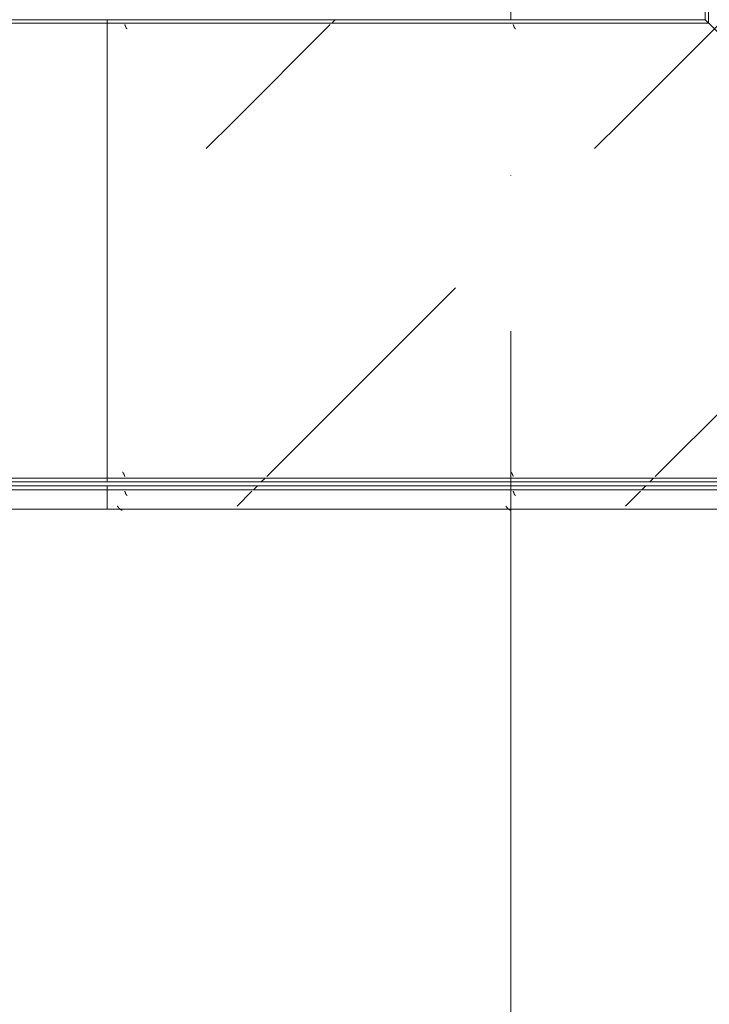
# Model space of a CAD drawing. Header units: millimetres. Extents: x -5460 to 47962, y 30005 to 103451.
# Tile 143 of 192: x 36345 to 37233, y 40739 to 42006. Entities that reach past the tile are written whole.
import ezdxf
from ezdxf import colors
from ezdxf.entities.mleader import LeaderData, LeaderLine
from ezdxf.math import Vec2, Vec3

# ---------------------------------------------------------------- set-up
doc = ezdxf.new("R2010")
doc.units = ezdxf.units.MM
doc.linetypes.add('4_ Штрихпунктир_ 10 х 2 мм', pattern=[1400, 1000, -200, 0, -200])
for name, color, linetype, lineweight in [('M-EQPM-____-OTLN', 7, 'Continuous', 9), ('S-GRID-____-OTLN', 7, 'Continuous', 9), ('ДЕВИ', 7, 'Continuous', 0)]:
    doc.layers.add(name, color=color, linetype=linetype, lineweight=lineweight)
doc.styles.add('ДЕВИ', font='CS_Gost2304.shx', dxfattribs={"width": 0.8})
pattern_1 = [(45, (34880, 40625), (0, 1000), [50, -1364.214]), (45, (34880, 40125), (0, 1000), [50, -1364.214]), (45, (35380, 40125), (0, 1000), [50, -1364.214]), (45, (35594.64, 40839.64), (0, 1000), [403.55, -1010.664]), (45, (35594.64, 40339.64), (0, 1000), [403.55, -1010.664]), (45, (35094.64, 40839.64), (0, 1000), [403.55, -1010.664]), (45, (35094.64, 40339.64), (0, 1000), [453.55, -960.664])]
pattern_2 = [(45, (34480, 40625), (0, 1000), [50, -1364.214]), (45, (34480, 40125), (0, 1000), [50, -1364.214]), (45, (34980, 40125), (0, 1000), [50, -1364.214]), (45, (35194.64, 40839.64), (0, 1000), [403.55, -1010.664]), (45, (35194.64, 40339.64), (0, 1000), [403.55, -1010.664]), (45, (34694.64, 40839.64), (0, 1000), [403.55, -1010.664]), (45, (34694.64, 40339.64), (0, 1000), [453.55, -960.664])]
pattern_3 = [(45, (33480, 40625), (0, 1000), [50, -1364.214]), (45, (33480, 40125), (0, 1000), [50, -1364.214]), (45, (33980, 40125), (0, 1000), [50, -1364.214]), (45, (34194.64, 40839.64), (0, 1000), [403.55, -1010.664]), (45, (34194.64, 40339.64), (0, 1000), [403.55, -1010.664]), (45, (33694.64, 40839.64), (0, 1000), [403.55, -1010.664]), (45, (33694.64, 40339.64), (0, 1000), [453.55, -960.664])]
pattern_4 = [(135, (-39995, 34250), (-1000, 1e-13), [50, -1364.214]), (135, (-39495, 34250), (-1000, 1e-13), [50, -1364.214]), (135, (-39495, 34750), (-1000, 1e-13), [50, -1364.214]), (135, (-40209.64, 34964.64), (-1000, 1e-13), [403.55, -1010.664]), (135, (-39709.64, 34964.64), (-1000, 1e-13), [403.55, -1010.664]), (135, (-40209.64, 34464.64), (-1000, 1e-13), [403.55, -1010.664]), (135, (-39709.64, 34464.64), (-1000, 1e-13), [453.55, -960.664])]

# ---------------------------------------------------------------- blocks, each defined once
blk = doc.blocks.new('FP_395-ВКК_01_К1_З_ЭОМ_кабель_')
at = {"layer": 'M-EQPM-____-OTLN', "color": 7, "true_color": 0xffffff}
for p, q in [((874, 612.5), (874, 612.5)), ((874, 612.5), (874.1, 612.5)), ((874.1, 612.5), (874.1, 612.5)), ((874.1, 612.5), (874.2, 612.5)), ((874.2, 612.5), (874.2, 612.5)), ((874.2, 612.5), (874.3, 612.4)), ((874.3, 612.4), (874.3, 612.4)), ((874.3, 612.4), (874.4, 612.4)), ((874.4, 612.4), (874.4, 612.3)), ((874.4, 612.3), (874.5, 612.3)), ((874.5, 612.3), (874.5, 612.3)), ((874.5, 612.3), (874.6, 612.2)), ((874.6, 612.2), (874.6, 612.2)), ((874.6, 612.2), (874.7, 612.1)), ((874.7, 612.1), (874.7, 612.1)), ((874.7, 612.1), (874.8, 612)), ((874.8, 612), (874.8, 612)), ((874.8, 612), (874.9, 611.9)), ((874.9, 611.9), (874.9, 611.9)), ((874.9, 611.9), (875, 611.8)), ((875, 611.8), (875, 611.7)), ((875, 611.7), (875.1, 611.7)), ((875.1, 611.7), (875.1, 611.6)), ((875.1, 611.6), (875.2, 611.5)), ((875.2, 611.5), (875.2, 611.4)), ((875.2, 611.4), (875.3, 611.3)), ((875.3, 611.3), (875.3, 611.3)), ((875.3, 611.3), (875.4, 611.2)), ((875.4, 611.2), (875.4, 611.1)), ((875.4, 611.1), (875.5, 611)), ((875.5, 611), (875.5, 610.9)), ((875.5, 610.9), (875.6, 610.8)), ((875.6, 610.8), (875.6, 610.7)), ((875.6, 610.7), (875.7, 610.6)), ((875.7, 610.6), (875.7, 610.5)), ((875.7, 610.5), (875.8, 610.4)), ((875.8, 610.4), (875.8, 610.3)), ((875.8, 610.3), (875.9, 610.2)), ((875.9, 610.2), (875.9, 610.1)), ((875.9, 610.1), (876, 610)), ((876, 610), (876, 609.8)), ((876, 609.8), (876, 609.7)), ((876, 609.7), (876.1, 609.6)), ((876.1, 609.6), (876.1, 609.5)), ((876.1, 609.5), (876.2, 609.4)), ((876.2, 609.4), (876.2, 609.2)), ((876.2, 609.2), (876.3, 609.1)), ((876.3, 609.1), (876.3, 609)), ((876.3, 609), (876.4, 608.9)), ((876.4, 608.9), (876.4, 608.7)), ((876.4, 608.7), (876.5, 608.6)), ((876.5, 608.6), (876.5, 608.5)), ((876.5, 608.5), (876.6, 608.3)), ((876.6, 608.3), (876.6, 608.2)), ((1374, 612.5), (1374, 612.5)), ((1374, 612.5), (1374.1, 612.5)), ((1374.1, 612.5), (1374.1, 612.5)), ((1374.1, 612.5), (1374.2, 612.5)), ((1374.2, 612.5), (1374.2, 612.5)), ((1374.2, 612.5), (1374.3, 612.4)), ((1374.3, 612.4), (1374.3, 612.4)), ((1374.3, 612.4), (1374.4, 612.4)), ((1374.4, 612.4), (1374.4, 612.3)), ((1374.4, 612.3), (1374.5, 612.3)), ((1374.5, 612.3), (1374.5, 612.3)), ((1374.5, 612.3), (1374.6, 612.2)), ((1374.6, 612.2), (1374.6, 612.2)), ((1374.6, 612.2), (1374.7, 612.1)), ((1374.7, 612.1), (1374.7, 612.1)), ((1374.7, 612.1), (1374.8, 612)), ((1374.8, 612), (1374.8, 612)), ((1374.8, 612), (1374.9, 611.9)), ((1374.9, 611.9), (1374.9, 611.9)), ((1374.9, 611.9), (1375, 611.8)), ((1375, 611.8), (1375, 611.7)), ((1375, 611.7), (1375.1, 611.7)), ((1375.1, 611.7), (1375.1, 611.6)), ((1375.1, 611.6), (1375.2, 611.5)), ((1375.2, 611.5), (1375.2, 611.4)), ((1375.2, 611.4), (1375.3, 611.3)), ((1375.3, 611.3), (1375.3, 611.3)), ((1375.3, 611.3), (1375.4, 611.2)), ((1375.4, 611.2), (1375.4, 611.1)), ((1375.4, 611.1), (1375.5, 611)), ((1375.5, 611), (1375.5, 610.9)), ((1375.5, 610.9), (1375.6, 610.8)), ((1375.6, 610.8), (1375.6, 610.7)), ((1375.6, 610.7), (1375.7, 610.6)), ((1375.7, 610.6), (1375.7, 610.5)), ((1375.7, 610.5), (1375.8, 610.4)), ((1375.8, 610.4), (1375.8, 610.3)), ((1375.8, 610.3), (1375.9, 610.2)), ((1375.9, 610.2), (1375.9, 610.1)), ((1375.9, 610.1), (1376, 610)), ((1376, 610), (1376, 609.8)), ((1376, 609.8), (1376, 609.7)), ((1376, 609.7), (1376.1, 609.6)), ((1376.1, 609.6), (1376.1, 609.5)), ((1376.1, 609.5), (1376.2, 609.4)), ((1376.2, 609.4), (1376.2, 609.2)), ((1376.2, 609.2), (1376.3, 609.1)), ((1376.3, 609.1), (1376.3, 609)), ((1376.3, 609), (1376.4, 608.9)), ((1376.4, 608.9), (1376.4, 608.7)), ((1376.4, 608.7), (1376.5, 608.6)), ((1376.5, 608.6), (1376.5, 608.5)), ((1376.5, 608.5), (1376.6, 608.3)), ((1376.6, 608.3), (1376.6, 608.2)), ((876.6, 608.2), (876.7, 608.1)), ((876.7, 608.1), (876.7, 607.9)), ((876.7, 607.9), (876.8, 607.8)), ((876.8, 607.8), (876.8, 607.7)), ((876.8, 607.7), (876.9, 607.5)), ((876.9, 607.5), (876.9, 607.4)), ((876.9, 607.4), (877, 607.3)), ((877, 607.3), (877, 607.1)), ((877, 607.1), (877.1, 607)), ((1376.6, 608.2), (1376.7, 608.1)), ((1376.7, 608.1), (1376.7, 607.9)), ((1376.7, 607.9), (1376.8, 607.8)), ((1376.8, 607.8), (1376.8, 607.7)), ((1376.8, 607.7), (1376.9, 607.5)), ((1376.9, 607.5), (1376.9, 607.4)), ((1376.9, 607.4), (1377, 607.3)), ((1377, 607.3), (1377, 607.1)), ((1377, 607.1), (1377.1, 607))]:
    blk.add_line(p, q, dxfattribs=at)
blk = doc.blocks.new('FP_396-ВКК_01_К1_З_ЭОМ_кабель_')
at = {"layer": 'M-EQPM-____-OTLN', "color": 7, "true_color": 0xffffff}
for p, q in [((880.6, 631.2), (880.7, 631.2)), ((880.7, 631.2), (880.8, 631.1)), ((880.8, 631.1), (880.9, 631.1)), ((880.9, 631.1), (881, 631.1)), ((881, 631.1), (881.1, 631.1)), ((881.1, 631.1), (881.2, 631.1)), ((881.2, 631.1), (881.3, 631.1)), ((881.3, 631.1), (881.4, 631)), ((881.4, 631), (881.5, 631)), ((881.5, 631), (881.6, 631)), ((881.6, 631), (881.7, 630.9)), ((881.7, 630.9), (881.8, 630.9)), ((881.8, 630.9), (881.9, 630.8)), ((881.9, 630.8), (882, 630.8)), ((882, 630.8), (882.1, 630.8)), ((882.1, 630.8), (882.1, 630.7)), ((882.1, 630.7), (882.2, 630.7)), ((882.2, 630.7), (882.3, 630.6)), ((882.3, 630.6), (882.4, 630.5)), ((882.4, 630.5), (882.5, 630.5)), ((882.5, 630.5), (882.6, 630.4)), ((882.6, 630.4), (882.7, 630.3)), ((882.7, 630.3), (882.8, 630.3)), ((882.8, 630.3), (882.9, 630.2)), ((882.9, 630.2), (883, 630.1)), ((883, 630.1), (883.1, 630)), ((883.1, 630), (883.2, 630)), ((883.2, 630), (883.3, 629.9)), ((883.3, 629.9), (883.4, 629.8)), ((883.4, 629.8), (883.5, 629.7)), ((883.5, 629.7), (883.6, 629.6)), ((883.6, 629.6), (883.7, 629.5)), ((883.7, 629.5), (883.8, 629.4)), ((883.8, 629.4), (883.9, 629.4)), ((883.9, 629.4), (884, 629.3)), ((884, 629.3), (884.1, 629.2)), ((884.1, 629.2), (884.2, 629.1)), ((884.2, 629.1), (884.3, 629)), ((884.3, 629), (884.4, 628.9)), ((884.4, 628.9), (884.5, 628.7)), ((884.5, 628.7), (884.6, 628.6)), ((884.6, 628.6), (884.7, 628.5)), ((884.7, 628.5), (884.8, 628.4)), ((884.8, 628.4), (884.9, 628.3)), ((884.9, 628.3), (885, 628.2)), ((885, 628.2), (885.1, 628.1)), ((885.1, 628.1), (885.2, 628)), ((885.2, 628), (885.3, 627.8)), ((885.3, 627.8), (885.4, 627.7)), ((885.4, 627.7), (885.5, 627.6)), ((885.5, 627.6), (885.6, 627.5)), ((885.6, 627.5), (885.7, 627.4)), ((885.7, 627.4), (885.8, 627.2)), ((885.8, 627.2), (885.8, 627.1)), ((885.8, 627.1), (885.9, 627)), ((885.9, 627), (886, 626.9)), ((886, 626.9), (886.1, 626.8)), ((886.1, 626.8), (886.2, 626.6)), ((886.2, 626.6), (886.3, 626.5)), ((886.3, 626.5), (886.4, 626.4)), ((886.4, 626.4), (886.5, 626.3)), ((886.5, 626.3), (886.6, 626.1)), ((886.6, 626.1), (886.7, 626)), ((1380.6, 631.2), (1380.7, 631.2)), ((1380.7, 631.2), (1380.8, 631.1)), ((1380.8, 631.1), (1380.9, 631.1)), ((1380.9, 631.1), (1381, 631.1)), ((1381, 631.1), (1381.1, 631.1)), ((1381.1, 631.1), (1381.2, 631.1)), ((1381.2, 631.1), (1381.3, 631.1)), ((1381.3, 631.1), (1381.4, 631)), ((1381.4, 631), (1381.5, 631)), ((1381.5, 631), (1381.6, 631)), ((1381.6, 631), (1381.7, 630.9)), ((1381.7, 630.9), (1381.8, 630.9)), ((1381.8, 630.9), (1381.9, 630.8)), ((1381.9, 630.8), (1382, 630.8)), ((1382, 630.8), (1382.1, 630.8)), ((1382.1, 630.8), (1382.1, 630.7)), ((1382.1, 630.7), (1382.2, 630.7)), ((1382.2, 630.7), (1382.3, 630.6)), ((1382.3, 630.6), (1382.4, 630.5)), ((1382.4, 630.5), (1382.5, 630.5)), ((1382.5, 630.5), (1382.6, 630.4)), ((1382.6, 630.4), (1382.7, 630.3)), ((1382.7, 630.3), (1382.8, 630.3)), ((1382.8, 630.3), (1382.9, 630.2)), ((1382.9, 630.2), (1383, 630.1)), ((1383, 630.1), (1383.1, 630)), ((1383.1, 630), (1383.2, 630)), ((1383.2, 630), (1383.3, 629.9)), ((1383.3, 629.9), (1383.4, 629.8)), ((1383.4, 629.8), (1383.5, 629.7)), ((1383.5, 629.7), (1383.6, 629.6)), ((1383.6, 629.6), (1383.7, 629.5)), ((1383.7, 629.5), (1383.8, 629.4)), ((1383.8, 629.4), (1383.9, 629.4)), ((1383.9, 629.4), (1384, 629.3)), ((1384, 629.3), (1384.1, 629.2)), ((1384.1, 629.2), (1384.2, 629.1)), ((1384.2, 629.1), (1384.3, 629)), ((1384.3, 629), (1384.4, 628.9)), ((1384.4, 628.9), (1384.5, 628.7)), ((1384.5, 628.7), (1384.6, 628.6)), ((1384.6, 628.6), (1384.7, 628.5)), ((1384.7, 628.5), (1384.8, 628.4)), ((1384.8, 628.4), (1384.9, 628.3)), ((1384.9, 628.3), (1385, 628.2)), ((1385, 628.2), (1385.1, 628.1)), ((1385.1, 628.1), (1385.2, 628)), ((1385.2, 628), (1385.3, 627.8)), ((1385.3, 627.8), (1385.4, 627.7)), ((1385.4, 627.7), (1385.5, 627.6)), ((1385.5, 627.6), (1385.6, 627.5)), ((1385.6, 627.5), (1385.7, 627.4)), ((1385.7, 627.4), (1385.8, 627.2)), ((1385.8, 627.2), (1385.8, 627.1)), ((1385.8, 627.1), (1385.9, 627)), ((1385.9, 627), (1386, 626.9)), ((1386, 626.9), (1386.1, 626.8)), ((1386.1, 626.8), (1386.2, 626.6)), ((1386.2, 626.6), (1386.3, 626.5)), ((1386.3, 626.5), (1386.4, 626.4)), ((1386.4, 626.4), (1386.5, 626.3)), ((1386.5, 626.3), (1386.6, 626.1)), ((1386.6, 626.1), (1386.7, 626))]:
    blk.add_line(p, q, dxfattribs=at)
blk = doc.blocks.new('УТ1_Перед пояса - Тип 1-10236781-ВКК_01_К1_З_ЭОМ_кабель_')
at = {"layer": 'M-EQPM-____-OTLN', "true_color": 0xffffff}
h = blk.add_hatch(dxfattribs=at)
h.set_pattern_fill('FP_123', style=0, pattern_type=2)
h.set_pattern_definition(pattern_1)
h.paths.add_polyline_path([(386.4, 626), (30, 626), (30, 607), (1400, 607), (1400, 626), (552.7, 626)])
h.paths.add_polyline_path([(0, 626), (0, 607), (23, 607), (23, 626)])
h = blk.add_hatch(dxfattribs=at)
h.set_pattern_fill('FP_123', style=0, pattern_type=2)
h.set_pattern_definition(pattern_1)
h.paths.add_polyline_path([(718.9, 605), (0, 605), (0, 600), (1400, 600), (1400, 605), (885.1, 605)])
at = {"layer": 'M-EQPM-____-OTLN', "color": 253, "true_color": 0xaaaaaa}
for p, q in [((30, 630), (1400, 630)), ((1400, 630), (1400, 626)), ((1400, 626), (1400, 607)), ((0, 605), (1400, 605)), ((0, 600), (1400, 600)), ((1400, 607), (1400, 605)), ((1400, 605), (1400, 600))]:
    blk.add_line(p, q, dxfattribs=at)
for name in ['FP_396-ВКК_01_К1_З_ЭОМ_кабель_', 'FP_395-ВКК_01_К1_З_ЭОМ_кабель_']:
    blk.add_blockref(name, (0, 0), dxfattribs=at)
blk = doc.blocks.new('ПР_Низ пояс - Тип 1-V397-ВКК_01_К1_З_ЭОМ_кабель_')
at = {"layer": 'M-EQPM-____-OTLN', "true_color": 0xffffff}
h = blk.add_hatch(dxfattribs=at)
h.set_pattern_fill('FP_124', style=0, pattern_type=2)
h.set_pattern_definition(pattern_2)
h.paths.add_polyline_path([(1814.9, 595), (1000, 595), (1000, 590), (2400, 590), (2400, 595), (1981.1, 595)])
h = blk.add_hatch(dxfattribs=at)
h.set_pattern_fill('FP_124', style=0, pattern_type=2)
h.set_pattern_definition(pattern_2)
h.paths.add_polyline_path([(1648.7, 588), (1000, 588), (1000, 6.3), (2400, 6.3), (2400, 588), (1814.9, 588)])
h = blk.add_hatch(dxfattribs=at)
h.set_pattern_fill('FP_124', style=0, pattern_type=2)
h.set_pattern_definition(pattern_2)
h.paths.add_polyline_path([(2400, 4.3), (1000, 4.3), (1000, 0), (2400, 0)])
at = {"layer": 'M-EQPM-____-OTLN', "color": 253, "true_color": 0xaaaaaa}
for p, q in [((1000, 590), (1000, 595)), ((1000, 595), (2400, 595)), ((1000, 588), (1000, 590)), ((1000, 590), (2400, 590)), ((1000, 6.3), (1000, 588)), ((1000, 4.3), (1000, 6.3)), ((1000, 0), (1000, 4.3)), ((1000, 4.3), (2400, 4.3)), ((1000, 0), (2400, 0))]:
    blk.add_line(p, q, dxfattribs=at)
blk = doc.blocks.new('ПР_Перед пояса - Тип 1-V400-ВКК_01_К1_З_ЭОМ_кабель_')
at = {"layer": 'M-EQPM-____-OTLN', "true_color": 0xffffff}
h = blk.add_hatch(dxfattribs=at)
h.set_pattern_fill('FP_125', style=0, pattern_type=2)
h.set_pattern_definition(pattern_3)
h.paths.add_polyline_path([(150, 626), (0, 626), (0, 607), (1400, 607), (1400, 626), (316.2, 626)])
h = blk.add_hatch(dxfattribs=at)
h.set_pattern_fill('FP_125', style=0, pattern_type=2)
h.set_pattern_definition(pattern_3)
h.paths.add_polyline_path([(316.2, 605), (0, 605), (0, 600), (1400, 600), (1400, 605), (482.4, 605)])
at = {"layer": 'M-EQPM-____-OTLN', "color": 253, "true_color": 0xaaaaaa}
for p, q in [((0, 626), (0, 630)), ((0, 630), (1400, 630)), ((0, 607), (0, 626)), ((0, 605), (0, 607)), ((0, 600), (0, 605)), ((0, 605), (1400, 605)), ((0, 600), (1400, 600))]:
    blk.add_line(p, q, dxfattribs=at)
blk = doc.blocks.new('FP_545-ВКК_01_К1_З_ЭОМ_кабель_')
at = {"layer": 'M-EQPM-____-OTLN', "color": 7, "true_color": 0xffffff}
for p, q in [((877.1, 588), (877.1, 587.9)), ((877.1, 587.9), (877.2, 587.7)), ((877.2, 587.7), (877.2, 587.6)), ((877.2, 587.6), (877.3, 587.5)), ((877.3, 587.5), (877.3, 587.3)), ((877.3, 587.3), (877.3, 587.2)), ((877.3, 587.2), (877.4, 587.1)), ((877.4, 587.1), (877.4, 586.9)), ((877.4, 586.9), (877.5, 586.8)), ((877.5, 586.8), (877.5, 586.7)), ((877.5, 586.7), (877.6, 586.5)), ((877.6, 586.5), (877.6, 586.4)), ((877.6, 586.4), (877.7, 586.3)), ((877.7, 586.3), (877.7, 586.1)), ((877.7, 586.1), (877.8, 586)), ((877.8, 586), (877.8, 585.9)), ((877.8, 585.9), (877.9, 585.8)), ((877.9, 585.8), (877.9, 585.6)), ((877.9, 585.6), (878, 585.5)), ((878, 585.5), (878, 585.4)), ((878, 585.4), (878.1, 585.3)), ((878.1, 585.3), (878.1, 585.2)), ((878.1, 585.2), (878.2, 585.1)), ((878.2, 585.1), (878.2, 584.9)), ((878.2, 584.9), (878.3, 584.8)), ((878.3, 584.8), (878.3, 584.7)), ((878.3, 584.7), (878.4, 584.6)), ((878.4, 584.6), (878.4, 584.5)), ((878.4, 584.5), (878.5, 584.4)), ((878.5, 584.4), (878.5, 584.3)), ((878.5, 584.3), (878.6, 584.2)), ((878.6, 584.2), (878.6, 584.1)), ((878.6, 584.1), (878.7, 584)), ((878.7, 584), (878.7, 583.9)), ((878.7, 583.9), (878.8, 583.8)), ((878.8, 583.8), (878.8, 583.7)), ((878.8, 583.7), (878.9, 583.7)), ((878.9, 583.7), (878.9, 583.6)), ((878.9, 583.6), (879, 583.5)), ((879, 583.5), (879, 583.4)), ((879, 583.4), (879.1, 583.3)), ((879.1, 583.3), (879.1, 583.3)), ((879.1, 583.3), (879.2, 583.2)), ((879.2, 583.2), (879.2, 583.1)), ((879.2, 583.1), (879.3, 583.1)), ((879.3, 583.1), (879.3, 583)), ((879.3, 583), (879.4, 583)), ((1377.1, 588), (1377.1, 587.9)), ((1377.1, 587.9), (1377.2, 587.7)), ((1377.2, 587.7), (1377.2, 587.6)), ((1377.2, 587.6), (1377.3, 587.5)), ((1377.3, 587.5), (1377.3, 587.3)), ((1377.3, 587.3), (1377.3, 587.2)), ((1377.3, 587.2), (1377.4, 587.1)), ((1377.4, 587.1), (1377.4, 586.9)), ((1377.4, 586.9), (1377.5, 586.8)), ((1377.5, 586.8), (1377.5, 586.7)), ((1377.5, 586.7), (1377.6, 586.5)), ((1377.6, 586.5), (1377.6, 586.4)), ((1377.6, 586.4), (1377.7, 586.3)), ((1377.7, 586.3), (1377.7, 586.1)), ((1377.7, 586.1), (1377.8, 586)), ((1377.8, 586), (1377.8, 585.9)), ((1377.8, 585.9), (1377.9, 585.8)), ((1377.9, 585.8), (1377.9, 585.6)), ((1377.9, 585.6), (1378, 585.5)), ((1378, 585.5), (1378, 585.4)), ((1378, 585.4), (1378.1, 585.3)), ((1378.1, 585.3), (1378.1, 585.2)), ((1378.1, 585.2), (1378.2, 585.1)), ((1378.2, 585.1), (1378.2, 584.9)), ((1378.2, 584.9), (1378.3, 584.8)), ((1378.3, 584.8), (1378.3, 584.7)), ((1378.3, 584.7), (1378.4, 584.6)), ((1378.4, 584.6), (1378.4, 584.5)), ((1378.4, 584.5), (1378.5, 584.4)), ((1378.5, 584.4), (1378.5, 584.3)), ((1378.5, 584.3), (1378.6, 584.2)), ((1378.6, 584.2), (1378.6, 584.1)), ((1378.6, 584.1), (1378.7, 584)), ((1378.7, 584), (1378.7, 583.9)), ((1378.7, 583.9), (1378.8, 583.8)), ((1378.8, 583.8), (1378.8, 583.7)), ((1378.8, 583.7), (1378.9, 583.7)), ((1378.9, 583.7), (1378.9, 583.6)), ((1378.9, 583.6), (1379, 583.5)), ((1379, 583.5), (1379, 583.4)), ((1379, 583.4), (1379.1, 583.3)), ((1379.1, 583.3), (1379.1, 583.3)), ((1379.1, 583.3), (1379.2, 583.2)), ((1379.2, 583.2), (1379.2, 583.1)), ((1379.2, 583.1), (1379.3, 583.1)), ((1379.3, 583.1), (1379.3, 583)), ((1379.3, 583), (1379.4, 583)), ((879.4, 583), (879.4, 582.9)), ((879.4, 582.9), (879.5, 582.9)), ((879.5, 582.9), (879.5, 582.8)), ((879.5, 582.8), (879.6, 582.8)), ((879.6, 582.8), (879.6, 582.7)), ((879.6, 582.7), (879.7, 582.7)), ((879.7, 582.7), (879.7, 582.7)), ((879.7, 582.7), (879.7, 582.6)), ((879.7, 582.6), (879.8, 582.6)), ((879.8, 582.6), (879.8, 582.6)), ((879.8, 582.6), (879.9, 582.5)), ((879.9, 582.5), (879.9, 582.5)), ((879.9, 582.5), (880, 582.5)), ((880, 582.5), (880, 582.5)), ((880, 582.5), (880.1, 582.5)), ((880.1, 582.5), (880.1, 582.5)), ((1379.4, 583), (1379.4, 582.9)), ((1379.4, 582.9), (1379.5, 582.9)), ((1379.5, 582.9), (1379.5, 582.8)), ((1379.5, 582.8), (1379.6, 582.8)), ((1379.6, 582.8), (1379.6, 582.7)), ((1379.6, 582.7), (1379.7, 582.7)), ((1379.7, 582.7), (1379.7, 582.7)), ((1379.7, 582.7), (1379.7, 582.6)), ((1379.7, 582.6), (1379.8, 582.6)), ((1379.8, 582.6), (1379.8, 582.6)), ((1379.8, 582.6), (1379.9, 582.5)), ((1379.9, 582.5), (1379.9, 582.5)), ((1379.9, 582.5), (1380, 582.5)), ((1380, 582.5), (1380, 582.5)), ((1380, 582.5), (1380.1, 582.5)), ((1380.1, 582.5), (1380.1, 582.5))]:
    blk.add_line(p, q, dxfattribs=at)
blk = doc.blocks.new('FP_546-ВКК_01_К1_З_ЭОМ_кабель_')
at = {"layer": 'M-EQPM-____-OTLN', "color": 7, "true_color": 0xffffff}
for p, q in [((874, 11.8), (874, 11.8)), ((874, 11.8), (874.1, 11.8)), ((874.1, 11.8), (874.1, 11.7)), ((874.1, 11.7), (874.2, 11.7)), ((874.2, 11.7), (874.2, 11.7)), ((874.2, 11.7), (874.3, 11.7)), ((874.3, 11.7), (874.3, 11.7)), ((874.3, 11.7), (874.4, 11.6)), ((874.4, 11.6), (874.4, 11.6)), ((874.4, 11.6), (874.5, 11.6)), ((874.5, 11.6), (874.5, 11.5)), ((874.5, 11.5), (874.5, 11.5)), ((874.5, 11.5), (874.6, 11.4)), ((874.6, 11.4), (874.6, 11.4)), ((874.6, 11.4), (874.7, 11.4)), ((874.7, 11.4), (874.7, 11.3)), ((874.7, 11.3), (874.8, 11.2)), ((874.8, 11.2), (874.8, 11.2)), ((874.8, 11.2), (874.9, 11.1)), ((874.9, 11.1), (874.9, 11.1)), ((874.9, 11.1), (875, 11)), ((875, 11), (875, 10.9)), ((875, 10.9), (875.1, 10.8)), ((875.1, 10.8), (875.1, 10.8)), ((875.1, 10.8), (875.2, 10.7)), ((875.2, 10.7), (875.2, 10.6)), ((875.2, 10.6), (875.3, 10.5)), ((875.3, 10.5), (875.3, 10.4)), ((875.3, 10.4), (875.4, 10.3)), ((875.4, 10.3), (875.4, 10.2)), ((875.4, 10.2), (875.5, 10.2)), ((875.5, 10.2), (875.5, 10.1)), ((875.5, 10.1), (875.6, 10)), ((875.6, 10), (875.6, 9.9)), ((875.6, 9.9), (875.7, 9.8)), ((875.7, 9.8), (875.7, 9.6)), ((875.7, 9.6), (875.8, 9.5)), ((875.8, 9.5), (875.8, 9.4)), ((875.8, 9.4), (875.9, 9.3)), ((875.9, 9.3), (875.9, 9.2)), ((875.9, 9.2), (876, 9.1)), ((876, 9.1), (876, 9)), ((876, 9), (876.1, 8.9)), ((876.1, 8.9), (876.1, 8.7)), ((876.1, 8.7), (876.2, 8.6)), ((876.2, 8.6), (876.2, 8.5)), ((876.2, 8.5), (876.3, 8.4)), ((876.3, 8.4), (876.3, 8.2)), ((876.3, 8.2), (876.4, 8.1)), ((876.4, 8.1), (876.4, 8)), ((876.4, 8), (876.5, 7.9)), ((876.5, 7.9), (876.5, 7.7)), ((876.5, 7.7), (876.6, 7.6)), ((876.6, 7.6), (876.6, 7.5)), ((876.6, 7.5), (876.7, 7.3)), ((876.7, 7.3), (876.7, 7.2)), ((876.7, 7.2), (876.8, 7.1)), ((876.8, 7.1), (876.8, 6.9)), ((876.8, 6.9), (876.9, 6.8)), ((876.9, 6.8), (876.9, 6.7)), ((876.9, 6.7), (877, 6.5)), ((877, 6.5), (877, 6.4)), ((877, 6.4), (877.1, 6.3)), ((1374, 11.8), (1374, 11.8)), ((1374, 11.8), (1374.1, 11.8)), ((1374.1, 11.8), (1374.1, 11.7)), ((1374.1, 11.7), (1374.2, 11.7)), ((1374.2, 11.7), (1374.2, 11.7)), ((1374.2, 11.7), (1374.3, 11.7)), ((1374.3, 11.7), (1374.3, 11.7)), ((1374.3, 11.7), (1374.4, 11.6)), ((1374.4, 11.6), (1374.4, 11.6)), ((1374.4, 11.6), (1374.5, 11.6)), ((1374.5, 11.6), (1374.5, 11.5)), ((1374.5, 11.5), (1374.5, 11.5)), ((1374.5, 11.5), (1374.6, 11.4)), ((1374.6, 11.4), (1374.6, 11.4)), ((1374.6, 11.4), (1374.7, 11.4)), ((1374.7, 11.4), (1374.7, 11.3)), ((1374.7, 11.3), (1374.8, 11.2)), ((1374.8, 11.2), (1374.8, 11.2)), ((1374.8, 11.2), (1374.9, 11.1)), ((1374.9, 11.1), (1374.9, 11.1)), ((1374.9, 11.1), (1375, 11)), ((1375, 11), (1375, 10.9)), ((1375, 10.9), (1375.1, 10.8)), ((1375.1, 10.8), (1375.1, 10.8)), ((1375.1, 10.8), (1375.2, 10.7)), ((1375.2, 10.7), (1375.2, 10.6)), ((1375.2, 10.6), (1375.3, 10.5)), ((1375.3, 10.5), (1375.3, 10.4)), ((1375.3, 10.4), (1375.4, 10.3)), ((1375.4, 10.3), (1375.4, 10.2)), ((1375.4, 10.2), (1375.5, 10.2)), ((1375.5, 10.2), (1375.5, 10.1)), ((1375.5, 10.1), (1375.6, 10)), ((1375.6, 10), (1375.6, 9.9)), ((1375.6, 9.9), (1375.7, 9.8)), ((1375.7, 9.8), (1375.7, 9.6)), ((1375.7, 9.6), (1375.8, 9.5)), ((1375.8, 9.5), (1375.8, 9.4)), ((1375.8, 9.4), (1375.9, 9.3)), ((1375.9, 9.3), (1375.9, 9.2)), ((1375.9, 9.2), (1376, 9.1)), ((1376, 9.1), (1376, 9)), ((1376, 9), (1376.1, 8.9)), ((1376.1, 8.9), (1376.1, 8.7)), ((1376.1, 8.7), (1376.2, 8.6)), ((1376.2, 8.6), (1376.2, 8.5)), ((1376.2, 8.5), (1376.3, 8.4)), ((1376.3, 8.4), (1376.3, 8.2)), ((1376.3, 8.2), (1376.4, 8.1)), ((1376.4, 8.1), (1376.4, 8)), ((1376.4, 8), (1376.5, 7.9)), ((1376.5, 7.9), (1376.5, 7.7)), ((1376.5, 7.7), (1376.6, 7.6)), ((1376.6, 7.6), (1376.6, 7.5)), ((1376.6, 7.5), (1376.7, 7.3)), ((1376.7, 7.3), (1376.7, 7.2)), ((1376.7, 7.2), (1376.8, 7.1)), ((1376.8, 7.1), (1376.8, 6.9)), ((1376.8, 6.9), (1376.9, 6.8)), ((1376.9, 6.8), (1376.9, 6.7)), ((1376.9, 6.7), (1377, 6.5)), ((1377, 6.5), (1377, 6.4)), ((1377, 6.4), (1377.1, 6.3))]:
    blk.add_line(p, q, dxfattribs=at)
blk = doc.blocks.new('УТ_Низ пояса - Тип 1-10100338-ВКК_01_К1_З_ЭОМ_кабель_')
at = {"layer": 'M-EQPM-____-OTLN', "true_color": 0xffffff}
h = blk.add_hatch(dxfattribs=at)
h.set_pattern_fill('FP_123', style=0, pattern_type=2)
h.set_pattern_definition(pattern_1)
h.paths.add_polyline_path([(718.9, 595), (35, 595), (40, 590), (1400, 590), (1400, 595), (885.1, 595)])
h = blk.add_hatch(dxfattribs=at)
h.set_pattern_fill('FP_123', style=0, pattern_type=2)
h.set_pattern_definition(pattern_1)
h.paths.add_polyline_path([(552.7, 588), (42, 588), (624.2, 6.3), (1400, 6.3), (1400, 588), (718.9, 588)])
h = blk.add_hatch(dxfattribs=at)
h.set_pattern_fill('FP_123', style=0, pattern_type=2)
h.set_pattern_definition(pattern_1)
h.paths.add_polyline_path([(625.7, 4.3), (630, 0), (1400, 0), (1400, 4.3), (718.9, 4.3)])
at = {"layer": 'M-EQPM-____-OTLN', "color": 253, "true_color": 0xaaaaaa}
for p, q in [((35, 595), (1400, 595)), ((40, 590), (1400, 590)), ((1400, 595), (1400, 590)), ((1400, 590), (1400, 588)), ((1400, 588), (1400, 6.3)), ((625.7, 4.3), (1400, 4.3)), ((625.7, 4.3), (630, 0)), ((630, 0), (1400, 0)), ((1400, 6.3), (1400, 4.3)), ((1400, 4.3), (1400, 0))]:
    blk.add_line(p, q, dxfattribs=at)
at = {"layer": 'M-EQPM-____-OTLN', "color": 253, "true_color": 0xaaaaaa, "flags": 128}
blk.add_lwpolyline([(623.7, 6.3), (624.2, 5.8), (624.6, 5.4), (625, 5), (625.3, 4.7), (625.5, 4.5), (625.7, 4.3), (625.7, 4.3)], dxfattribs=at)
at = {"layer": 'M-EQPM-____-OTLN', "color": 253, "true_color": 0xaaaaaa}
for name in ['FP_545-ВКК_01_К1_З_ЭОМ_кабель_', 'FP_546-ВКК_01_К1_З_ЭОМ_кабель_']:
    blk.add_blockref(name, (0, 0), dxfattribs=at)
blk = doc.blocks.new('FP_559-ВКК_01_К1_З_ЭОМ_кабель_')
at = {"layer": 'M-EQPM-____-OTLN', "color": 7, "true_color": 0xffffff}
for p, q in [((510.3, -582.9), (510.2, -583)), ((510.2, -583), (510.2, -583)), ((510.4, -582.8), (510.3, -582.9)), ((510.3, -582.9), (510.3, -582.9)), ((510.5, -582.7), (510.4, -582.8)), ((510.4, -582.8), (510.4, -582.8)), ((510.6, -582.7), (510.5, -582.7)), ((510.5, -582.7), (510.5, -582.7)), ((510.7, -582.6), (510.6, -582.6)), ((510.6, -582.6), (510.6, -582.7)), ((510.8, -582.5), (510.7, -582.6)), ((510.7, -582.6), (510.7, -582.6)), ((510.9, -582.5), (510.8, -582.5)), ((510.8, -582.5), (510.8, -582.5)), ((511, -582.5), (510.9, -582.5)), ((510.9, -582.5), (510.9, -582.5)), ((511, -582.5), (511, -582.5)), ((1010.3, -582.9), (1010.2, -583)), ((1010.2, -583), (1010.2, -583)), ((1010.4, -582.8), (1010.3, -582.9)), ((1010.3, -582.9), (1010.3, -582.9)), ((1010.5, -582.7), (1010.4, -582.8)), ((1010.4, -582.8), (1010.4, -582.8)), ((1010.6, -582.7), (1010.5, -582.7)), ((1010.5, -582.7), (1010.5, -582.7)), ((1010.7, -582.6), (1010.6, -582.6)), ((1010.6, -582.6), (1010.6, -582.7)), ((1010.8, -582.5), (1010.7, -582.6)), ((1010.7, -582.6), (1010.7, -582.6)), ((1010.9, -582.5), (1010.8, -582.5)), ((1010.8, -582.5), (1010.8, -582.5)), ((1011, -582.5), (1010.9, -582.5)), ((1010.9, -582.5), (1010.9, -582.5)), ((1011, -582.5), (1011, -582.5)), ((508, -587.9), (507.9, -588)), ((508.1, -587.6), (508, -587.7)), ((508, -587.7), (508, -587.9)), ((508.2, -587.3), (508.1, -587.5)), ((508.1, -587.5), (508.1, -587.6)), ((508.3, -587.1), (508.2, -587.2)), ((508.2, -587.2), (508.2, -587.3)), ((508.4, -586.8), (508.3, -586.9)), ((508.3, -586.9), (508.3, -587.1)), ((508.5, -586.5), (508.4, -586.7)), ((508.4, -586.7), (508.4, -586.8)), ((508.6, -586.3), (508.5, -586.4)), ((508.5, -586.4), (508.5, -586.5)), ((508.7, -586), (508.6, -586.1)), ((508.6, -586.1), (508.6, -586.3)), ((508.8, -585.8), (508.7, -585.9)), ((508.7, -585.9), (508.7, -586)), ((508.9, -585.5), (508.8, -585.6)), ((508.8, -585.6), (508.8, -585.8)), ((509, -585.3), (508.9, -585.4)), ((508.9, -585.4), (508.9, -585.5)), ((509.1, -584.9), (509, -585)), ((509, -585), (509, -585.2)), ((509, -585.2), (509, -585.3)), ((509.2, -584.7), (509.1, -584.8)), ((509.1, -584.8), (509.1, -584.9)), ((509.3, -584.5), (509.2, -584.6)), ((509.2, -584.6), (509.2, -584.7)), ((509.4, -584.3), (509.3, -584.4)), ((509.3, -584.4), (509.3, -584.5)), ((509.5, -584.1), (509.4, -584.2)), ((509.4, -584.2), (509.4, -584.3)), ((509.6, -583.9), (509.5, -584)), ((509.5, -584), (509.5, -584.1)), ((509.7, -583.7), (509.6, -583.8)), ((509.6, -583.8), (509.6, -583.9)), ((509.8, -583.6), (509.7, -583.7)), ((509.7, -583.7), (509.7, -583.7)), ((509.9, -583.4), (509.8, -583.5)), ((509.8, -583.5), (509.8, -583.6)), ((510, -583.3), (509.9, -583.3)), ((509.9, -583.3), (509.9, -583.4)), ((510.1, -583.1), (510, -583.2)), ((510, -583.2), (510, -583.3)), ((510.2, -583), (510.1, -583.1)), ((510.1, -583.1), (510.1, -583.1)), ((1008, -587.9), (1007.9, -588)), ((1008.1, -587.6), (1008, -587.7)), ((1008, -587.7), (1008, -587.9)), ((1008.2, -587.3), (1008.1, -587.5)), ((1008.1, -587.5), (1008.1, -587.6)), ((1008.3, -587.1), (1008.2, -587.2)), ((1008.2, -587.2), (1008.2, -587.3)), ((1008.4, -586.8), (1008.3, -586.9)), ((1008.3, -586.9), (1008.3, -587.1)), ((1008.5, -586.5), (1008.4, -586.7)), ((1008.4, -586.7), (1008.4, -586.8)), ((1008.6, -586.3), (1008.5, -586.4)), ((1008.5, -586.4), (1008.5, -586.5)), ((1008.7, -586), (1008.6, -586.1)), ((1008.6, -586.1), (1008.6, -586.3)), ((1008.8, -585.8), (1008.7, -585.9)), ((1008.7, -585.9), (1008.7, -586)), ((1008.9, -585.5), (1008.8, -585.6)), ((1008.8, -585.6), (1008.8, -585.8)), ((1009, -585.3), (1008.9, -585.4)), ((1008.9, -585.4), (1008.9, -585.5)), ((1009.1, -584.9), (1009, -585)), ((1009, -585), (1009, -585.2)), ((1009, -585.2), (1009, -585.3)), ((1009.2, -584.7), (1009.1, -584.8)), ((1009.1, -584.8), (1009.1, -584.9)), ((1009.3, -584.5), (1009.2, -584.6)), ((1009.2, -584.6), (1009.2, -584.7)), ((1009.4, -584.3), (1009.3, -584.4)), ((1009.3, -584.4), (1009.3, -584.5)), ((1009.5, -584.1), (1009.4, -584.2)), ((1009.4, -584.2), (1009.4, -584.3)), ((1009.6, -583.9), (1009.5, -584)), ((1009.5, -584), (1009.5, -584.1)), ((1009.7, -583.7), (1009.6, -583.8)), ((1009.6, -583.8), (1009.6, -583.9)), ((1009.8, -583.6), (1009.7, -583.7)), ((1009.7, -583.7), (1009.7, -583.7)), ((1009.9, -583.4), (1009.8, -583.5)), ((1009.8, -583.5), (1009.8, -583.6)), ((1010, -583.3), (1009.9, -583.3)), ((1009.9, -583.3), (1009.9, -583.4)), ((1010.1, -583.1), (1010, -583.2)), ((1010, -583.2), (1010, -583.3)), ((1010.2, -583), (1010.1, -583.1)), ((1010.1, -583.1), (1010.1, -583.1))]:
    blk.add_line(p, q, dxfattribs=at)
blk = doc.blocks.new('FP_560-ВКК_01_К1_З_ЭОМ_кабель_')
at = {"layer": 'M-EQPM-____-OTLN', "color": 7, "true_color": 0xffffff}
for p, q in [((1004.9, -11.8), (1004.8, -11.8)), ((1005, -11.7), (1004.9, -11.8)), ((1004.9, -11.8), (1004.9, -11.8)), ((1005, -11.7), (1005, -11.7)), ((1005.1, -11.7), (1005, -11.7)), ((1005.2, -11.7), (1005.1, -11.7)), ((1005.1, -11.7), (1005.1, -11.7)), ((1005.3, -11.6), (1005.2, -11.6)), ((1005.2, -11.6), (1005.2, -11.7)), ((1005.4, -11.5), (1005.3, -11.6)), ((1005.3, -11.6), (1005.3, -11.6)), ((1005.5, -11.5), (1005.4, -11.5)), ((1005.4, -11.5), (1005.4, -11.5)), ((1005.6, -11.3), (1005.5, -11.4)), ((1005.5, -11.4), (1005.5, -11.4)), ((1005.5, -11.4), (1005.5, -11.5)), ((1005.7, -11.2), (1005.6, -11.3)), ((1005.6, -11.3), (1005.6, -11.3)), ((1005.8, -11.1), (1005.7, -11.1)), ((1005.7, -11.1), (1005.7, -11.2)), ((1005.9, -10.9), (1005.8, -11)), ((1005.8, -11), (1005.8, -11.1)), ((1006, -10.8), (1005.9, -10.9)), ((1005.9, -10.9), (1005.9, -10.9)), ((1006.1, -10.6), (1006, -10.7)), ((1006, -10.7), (1006, -10.8)), ((1006.2, -10.4), (1006.1, -10.5)), ((1006.1, -10.5), (1006.1, -10.6)), ((1006.3, -10.3), (1006.2, -10.4)), ((1006.2, -10.4), (1006.2, -10.4)), ((1006.4, -10.1), (1006.3, -10.2)), ((1006.3, -10.2), (1006.3, -10.3)), ((1006.5, -9.9), (1006.4, -10)), ((1006.4, -10), (1006.4, -10.1)), ((1006.6, -9.7), (1006.5, -9.8)), ((1006.5, -9.8), (1006.5, -9.9)), ((1006.7, -9.4), (1006.6, -9.6)), ((1006.6, -9.6), (1006.6, -9.7)), ((1006.8, -9.2), (1006.7, -9.3)), ((1006.7, -9.3), (1006.7, -9.4)), ((1006.9, -9), (1006.8, -9.1)), ((1006.8, -9.1), (1006.8, -9.2)), ((1007, -8.7), (1006.9, -8.9)), ((1006.9, -8.9), (1006.9, -9)), ((1007.1, -8.5), (1007, -8.6)), ((1007, -8.6), (1007, -8.7)), ((1007.2, -8.2), (1007.1, -8.4)), ((1007.1, -8.4), (1007.1, -8.5)), ((1007.3, -8), (1007.2, -8.1)), ((1007.2, -8.1), (1007.2, -8.2)), ((1007.4, -7.7), (1007.3, -7.9)), ((1007.3, -7.9), (1007.3, -8)), ((1007.5, -7.5), (1007.4, -7.6)), ((1007.4, -7.6), (1007.4, -7.7)), ((1007.6, -7.2), (1007.5, -7.3)), ((1007.5, -7.3), (1007.5, -7.5)), ((1007.7, -6.9), (1007.6, -7.1)), ((1007.6, -7.1), (1007.6, -7.2)), ((1007.8, -6.7), (1007.7, -6.8)), ((1007.7, -6.8), (1007.7, -6.9)), ((1007.9, -6.4), (1007.8, -6.5)), ((1007.8, -6.5), (1007.8, -6.7)), ((1007.9, -6.3), (1007.9, -6.4))]:
    blk.add_line(p, q, dxfattribs=at)
blk = doc.blocks.new('УТ_Низ пояса - Тип 1-10100416-ВКК_01_К1_З_ЭОМ_кабель_')
at = {"layer": 'M-EQPM-____-OTLN', "true_color": 0xffffff}
h = blk.add_hatch(dxfattribs=at)
h.set_pattern_fill('FP_168', style=0, pattern_type=2)
h.set_pattern_definition(pattern_4)
h.paths.add_polyline_path([(42, -588), (1155, -588), (1155, -6.3), (623.7, -6.3), (54, -576)])
h = blk.add_hatch(dxfattribs=at)
h.set_pattern_fill('FP_168', style=0, pattern_type=2)
h.set_pattern_definition(pattern_4)
h.paths.add_polyline_path([(625.7, -4.3), (1155, -4.3), (1155, 0), (630, 0)])
at = {"layer": 'M-EQPM-____-OTLN', "color": 253, "true_color": 0xaaaaaa}
for p, q in [((630, 0), (625.7, -4.3)), ((1155, 0), (630, 0)), ((1155, 0), (1155, -4.3)), ((623.7, -6.3), (42, -588)), ((1155, -4.3), (625.7, -4.3)), ((1155, -4.3), (1155, -6.3)), ((1155, -6.3), (1155, -588)), ((40, -590), (35, -595)), ((1155, -595), (35, -595)), ((1155, -590), (40, -590)), ((1155, -588), (1155, -590)), ((1155, -590), (1155, -595))]:
    blk.add_line(p, q, dxfattribs=at)
at = {"layer": 'M-EQPM-____-OTLN', "color": 253, "true_color": 0xaaaaaa, "flags": 128}
for points in [[(625.7, -4.3), (625.7, -4.3), (625.5, -4.5), (625.3, -4.7), (625, -5), (624.6, -5.4), (624.2, -5.8), (623.7, -6.3)], [(42, -588), (41.6, -588.4), (41.1, -588.9), (40.8, -589.2), (40.4, -589.6), (40.2, -589.8), (40.1, -589.9), (40, -590)]]:
    blk.add_lwpolyline(points, dxfattribs=at)
at = {"layer": 'M-EQPM-____-OTLN', "color": 253, "true_color": 0xaaaaaa}
for name in ['FP_560-ВКК_01_К1_З_ЭОМ_кабель_', 'FP_559-ВКК_01_К1_З_ЭОМ_кабель_']:
    blk.add_blockref(name, (0, 0), dxfattribs=at)
blk = doc.blocks.new('Наметкина 10_РД_АРФ_К1_R21_rvt-1-ВКК_01_К1_З_ЭОМ_кабель_')
at = {"layer": 'M-EQPM-____-OTLN', "color": 253, "lineweight": 9, "true_color": 0xaaaaaa}
for name, p, rotation in [('УТ_Низ пояса - Тип 1-10100416-ВКК_01_К1_З_ЭОМ_кабель_', (35250, 40495), 89.9999999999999), ('ПР_Низ пояс - Тип 1-V397-ВКК_01_К1_З_ЭОМ_кабель_', (35480, 41125), 180), ('УТ_Низ пояса - Тип 1-10100338-ВКК_01_К1_З_ЭОМ_кабель_', (35880, 41125), 180), ('ПР_Перед пояса - Тип 1-V400-ВКК_01_К1_З_ЭОМ_кабель_', (34480, 41125), 180), ('УТ1_Перед пояса - Тип 1-10236781-ВКК_01_К1_З_ЭОМ_кабель_', (35880, 41125), 180)]:
    blk.add_blockref(name, p, dxfattribs=dict(at, rotation=rotation))

msp = doc.modelspace()

# ---------------------------------------------------------------- linework, layer by layer
at = {"layer": 'S-GRID-____-OTLN', "color": 253, "linetype": '4_ Штрихпунктир_ 10 х 2 мм', "true_color": 0xaaaaaa}
msp.add_line((36977.6, 30804.7), (36977.6, 102650.8), dxfattribs=at)

# ---------------------------------------------------------------- block references
at = {"lineweight": 5}
msp.add_blockref('Наметкина 10_РД_АРФ_К1_R21_rvt-1-ВКК_01_К1_З_ЭОМ_кабель_', (1977.6, 881.2), dxfattribs=at)

# ---------------------------------------------------------------- leaders
at = {"layer": 'ДЕВИ', "color": 7}
ml = msp.add_multileader_mtext('Standard', dxfattribs=at)
ml.set_content('{\\C7;ГК1.12\\PЭлектроподогрев трубы\\PДЕВИ Pipeguard-25   L=5м, 125 Вт. 230 В.^JУчасток 12.}', color=5, style='ДЕВИ')
ml.set_leader_properties()
ml.build(insert=Vec2(0, 0))
ml.multileader.update_dxf_attribs({"text_left_attachment_type": 5, "text_right_attachment_type": 5, "dogleg_length": 1, "arrow_head_size": 50})
ctx = ml.context
ctx.base_point, ctx.char_height, ctx.arrow_head_size, ctx.landing_gap_size, ctx.plane_origin = Vec3(31789.4, 39928.4), 200, 50, 0, Vec3(45203.9, 45358.9)
ctx.left_attachment, ctx.right_attachment = 5, 5
notes = []
notes.append((ctx, [(0, (1, 1, 0), (31788.4, 39928.4), (1, 0), 1, [(0, [(31040.6, 42338.8)], 0, [])])]))
ctx.mtext.insert, ctx.mtext.width, ctx.mtext.flow_direction = Vec3(31789.4, 41225.3), 5879.029, 5
for ctx, leaders in notes:
    for number, flags, end, landing, length, lines in leaders:
        leader = LeaderData()
        leader.index, (leader.has_last_leader_line, leader.has_dogleg_vector, leader.attachment_direction) = number, flags
        leader.last_leader_point, leader.dogleg_vector, leader.dogleg_length = Vec3(end), Vec3(landing), length
        for number, points, colour, breaks in lines:
            line = LeaderLine()
            line.index, line.vertices, line.color, line.breaks = number, Vec3.list(points), colors.encode_raw_color(colour), breaks
            leader.lines.append(line)
        ctx.leaders.append(leader)

doc.saveas('drawing.dxf')
